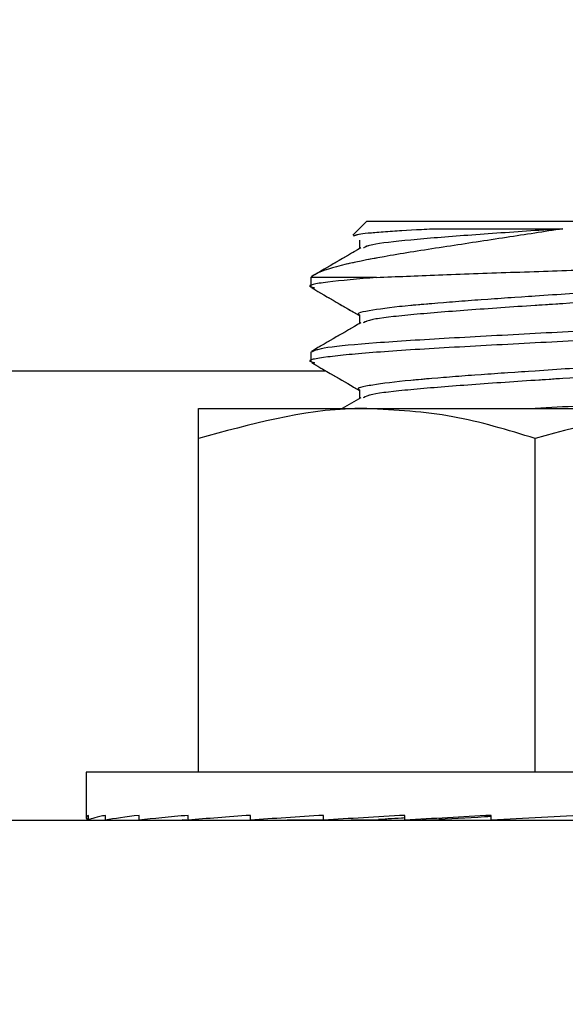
# Paper-space layout 'Sheet10' of a CAD drawing. Header units: inches. Extents: x 0.1 to 16.9, y 0.1 to 10.9.
# Tile 16 of 37: x 6.406 to 6.444, y 3.223 to 3.2916. Entities that reach past the tile are written whole.
import ezdxf

# ---------------------------------------------------------------- set-up
doc = ezdxf.new("R2010")
doc.units = ezdxf.units.IN
doc.header["$MEASUREMENT"] = 0
doc.linetypes.add('PHANTOM', pattern=[0.5, 0.25, -0.05, 0.05, -0.05, 0.05, -0.05])
doc.layers.add('FORMAT', color=7, linetype='Continuous')
doc.styles.add('SLDTEXTSTYLE0', font='TXT', dxfattribs={"width": 0.75})
doc.dimstyles.new('SLDDIMSTYLE17', dxfattribs={"dimtxt": 0.104167, "dimasz": 0.13, "dimexe": 0, "dimexo": 0.0625, "dimgap": 0.026042, "dimtad": 0, "dimtih": 1, "dimtoh": 1, "dimdec": 0, "dimlfac": 12, "dimrnd": 1e-09, "dimzin": 12, "dimdsep": 46, "dimtxsty": 'SLDTEXTSTYLE0', "dimsah": 1, "dimcen": 0.09, "dimadec": 0, "dimazin": 3, "dimtfac": 1, "dimtdec": 0, "dimtofl": 0, "dimtmove": 0, "dimatfit": 3, "dimfxl": 1, "dimfrac": 2, "dimtolj": 1, "dimtzin": 12, "dimarcsym": 0})

# ---------------------------------------------------------------- blocks, each defined once
blk = doc.blocks.new('_D_111')
at = {"layer": 'FORMAT', "color": 7}
for p, q in [((10.588803, 6.63908), (11.356736, 6.63908)), ((11.231736, 6.63908), (11.231736, 5.239994)), ((11.077801, 5.218871), (11.046117, 5.218871)), ((11.046117, 5.218871), (11.046117, 5.053362)), ((11.385672, 5.218871), (11.417356, 5.218871)), ((11.417356, 5.218871), (11.417356, 5.053362)), ((11.046117, 5.053362), (11.077801, 5.053362)), ((11.417356, 5.053362), (11.385672, 5.053362)), ((11.231736, 2.610859), (11.231736, 4.89335)), ((6.3825, 2.610859), (11.356736, 2.610859))]:
    blk.add_line(p, q, dxfattribs=at)
for points in [[(11.231736, 6.63908), (11.211736, 6.50908), (11.251736, 6.50908)], [(11.231736, 2.610859), (11.251736, 2.740859), (11.211736, 2.740859)]]:
    blk.add_solid(points, dxfattribs=at)
at = {"layer": 'FORMAT', "color": 7, "char_height": 0.1041667, "attachment_point": 1, "style": 'SLDTEXTSTYLE0'}
for s, insert in [('1228', (11.077801, 5.18764)), ('48', (11.154769, 5.027628))]:
    blk.add_mtext(s, dxfattribs=dict(at, insert=insert))
blk = doc.blocks.new('_D_112')
at = {"layer": 'FORMAT', "color": 7}
for p, q in [((10.296465, 7.477271), (11.936132, 7.477271)), ((11.811132, 7.477271), (11.811132, 5.576328)), ((11.657197, 5.555205), (11.625513, 5.555205)), ((11.625513, 5.555205), (11.625513, 5.389696)), ((11.965067, 5.555205), (11.996752, 5.555205)), ((11.996752, 5.555205), (11.996752, 5.389696)), ((11.625513, 5.389696), (11.657197, 5.389696)), ((11.996752, 5.389696), (11.965067, 5.389696)), ((11.811132, 2.610859), (11.811132, 5.229684)), ((6.3825, 2.610859), (11.936132, 2.610859))]:
    blk.add_line(p, q, dxfattribs=at)
for points in [[(11.811132, 7.477271), (11.791132, 7.347271), (11.831132, 7.347271)], [(11.811132, 2.610859), (11.831132, 2.740859), (11.791132, 2.740859)]]:
    blk.add_solid(points, dxfattribs=at)
at = {"layer": 'FORMAT', "color": 7, "char_height": 0.1041667, "attachment_point": 1, "style": 'SLDTEXTSTYLE0'}
for s, insert in [('1483', (11.657197, 5.523974)), ('58', (11.734165, 5.363962))]:
    blk.add_mtext(s, dxfattribs=dict(at, insert=insert))
blk = doc.blocks.new('_D_113')
at = {"layer": 'FORMAT', "color": 7}
for p, q in [((9.79688, 8.21177), (12.427792, 8.21177)), ((12.302792, 8.21177), (12.302792, 5.944787)), ((12.148857, 5.923664), (12.117173, 5.923664)), ((12.117173, 5.923664), (12.117173, 5.758155)), ((12.456728, 5.923664), (12.488412, 5.923664)), ((12.488412, 5.923664), (12.488412, 5.758155)), ((12.117173, 5.758155), (12.148857, 5.758155)), ((12.488412, 5.758155), (12.456728, 5.758155)), ((12.302792, 2.610859), (12.302792, 5.598143)), ((6.3825, 2.610859), (12.427792, 2.610859))]:
    blk.add_line(p, q, dxfattribs=at)
for points in [[(12.302792, 8.21177), (12.282792, 8.08177), (12.322792, 8.08177)], [(12.302792, 2.610859), (12.322792, 2.740859), (12.282792, 2.740859)]]:
    blk.add_solid(points, dxfattribs=at)
at = {"layer": 'FORMAT', "color": 7, "char_height": 0.1041667, "attachment_point": 1, "style": 'SLDTEXTSTYLE0'}
for s, insert in [('1707', (12.148857, 5.892433)), ('67', (12.225825, 5.732421))]:
    blk.add_mtext(s, dxfattribs=dict(at, insert=insert))
blk = doc.blocks.new('_D_114')
at = {"layer": 'FORMAT', "color": 7}
for p, q in [((9.124216, 8.791939), (12.911468, 8.791939)), ((12.786468, 8.791939), (12.786468, 6.355728)), ((12.632532, 6.334605), (12.600848, 6.334605)), ((12.600848, 6.334605), (12.600848, 6.169096)), ((12.940403, 6.334605), (12.972087, 6.334605)), ((12.972087, 6.334605), (12.972087, 6.169096)), ((12.600848, 6.169096), (12.632532, 6.169096)), ((12.972087, 6.169096), (12.940403, 6.169096)), ((12.786468, 2.610859), (12.786468, 6.009084)), ((6.3825, 2.610859), (12.911468, 2.610859))]:
    blk.add_line(p, q, dxfattribs=at)
for points in [[(12.786468, 8.791939), (12.766468, 8.661939), (12.806468, 8.661939)], [(12.786468, 2.610859), (12.806468, 2.740859), (12.766468, 2.740859)]]:
    blk.add_solid(points, dxfattribs=at)
at = {"layer": 'FORMAT', "color": 7, "char_height": 0.1041667, "attachment_point": 1, "style": 'SLDTEXTSTYLE0'}
for s, insert in [('1884', (12.632532, 6.303373)), ('74', (12.7095, 6.143362))]:
    blk.add_mtext(s, dxfattribs=dict(at, insert=insert))

psp = doc.layouts.new('Sheet10')

# ---------------------------------------------------------------- linework, layer by layer
at = {"color": 7, "linetype": 'Continuous', "lineweight": 25}
for p, q in [((6.430157, 3.277525), (6.429181, 3.27655)), ((6.430157, 3.277525), (6.453594, 3.277525)), ((6.429633, 3.276223), (6.429633, 3.275617)), ((6.42625, 3.273619), (6.42625, 3.272968)), ((6.430827, 3.273619), (6.42625, 3.273619)), ((6.429633, 3.271015), (6.429633, 3.270409)), ((6.42625, 3.268411), (6.42625, 3.26776)), ((6.427312, 3.267109), (6.236561, 3.267109)), ((6.429633, 3.265806), (6.429633, 3.265201)), ((6.429726, 3.265254), (6.428435, 3.264504)), ((6.418438, 3.264504), (6.430157, 3.264504)), ((6.430157, 3.264504), (6.453594, 3.264504)), ((6.418438, 3.239192), (6.418438, 3.262411)), ((6.441875, 3.239192), (6.441875, 3.262411)), ((6.410625, 3.239192), (6.410625, 3.236025)), ((6.473125, 3.239192), (6.410625, 3.239192)), ((6.165834, 3.235859), (6.499167, 3.235859)), ((6.410776, 3.235859), (6.410776, 3.236192)), ((6.410776, 3.235859), (6.411971, 3.235865)), ((6.411971, 3.235859), (6.411971, 3.236192)), ((6.411971, 3.235859), (6.414315, 3.235872)), ((6.414315, 3.235859), (6.414315, 3.236192)), ((6.414315, 3.235859), (6.417719, 3.235879)), ((6.417719, 3.235859), (6.417719, 3.236192)), ((6.417719, 3.235859), (6.422051, 3.235888)), ((6.41875, 3.235866), (6.41875, 3.235859)), ((6.422051, 3.235859), (6.422051, 3.236192)), ((6.422051, 3.235859), (6.427144, 3.235901)), ((6.427144, 3.235859), (6.427144, 3.236192)), ((6.427144, 3.235859), (6.430974, 3.235902)), ((6.432804, 3.235859), (6.432804, 3.236192)), ((6.432804, 3.235859), (6.435163, 3.235902)), ((6.444938, 3.236192), (6.438812, 3.235859)), ((6.438812, 3.235859), (6.438812, 3.236192))]:
    psp.add_line(p, q, dxfattribs=at)
at = {"color": 7, "linetype": 'PHANTOM', "lineweight": 18}
for p, q in [((6.430157, 3.277525), (6.429181, 3.27655)), ((6.430157, 3.277525), (6.429181, 3.27655)), ((6.430157, 3.277525), (6.429181, 3.27655)), ((6.430157, 3.277525), (6.453594, 3.277525)), ((6.430157, 3.277525), (6.453594, 3.277525)), ((6.430157, 3.277525), (6.453594, 3.277525)), ((6.429633, 3.276223), (6.429633, 3.275617)), ((6.429633, 3.276223), (6.429633, 3.275617)), ((6.429633, 3.276223), (6.429633, 3.275617)), ((6.42625, 3.273619), (6.42625, 3.272968)), ((6.430827, 3.273619), (6.42625, 3.273619)), ((6.42625, 3.273619), (6.42625, 3.272968)), ((6.430827, 3.273619), (6.42625, 3.273619)), ((6.42625, 3.273619), (6.42625, 3.272968)), ((6.430827, 3.273619), (6.42625, 3.273619)), ((6.429633, 3.271015), (6.429633, 3.270409)), ((6.429633, 3.271015), (6.429633, 3.270409)), ((6.429633, 3.271015), (6.429633, 3.270409)), ((6.42625, 3.268411), (6.42625, 3.26776)), ((6.42625, 3.268411), (6.42625, 3.26776)), ((6.42625, 3.268411), (6.42625, 3.26776)), ((6.427312, 3.267109), (6.236561, 3.267109)), ((6.427312, 3.267109), (6.236561, 3.267109)), ((6.427312, 3.267109), (6.236561, 3.267109)), ((6.429633, 3.265806), (6.429633, 3.265201)), ((6.429633, 3.265806), (6.429633, 3.265201)), ((6.429633, 3.265806), (6.429633, 3.265201)), ((6.429726, 3.265254), (6.428435, 3.264504)), ((6.429726, 3.265254), (6.428435, 3.264504)), ((6.429726, 3.265254), (6.428435, 3.264504)), ((6.418438, 3.264504), (6.430157, 3.264504)), ((6.418438, 3.264504), (6.430157, 3.264504)), ((6.418438, 3.264504), (6.430157, 3.264504)), ((6.430157, 3.264504), (6.453594, 3.264504)), ((6.430157, 3.264504), (6.453594, 3.264504)), ((6.430157, 3.264504), (6.453594, 3.264504)), ((6.418438, 3.239192), (6.418438, 3.262411)), ((6.418438, 3.239192), (6.418438, 3.262411)), ((6.418438, 3.239192), (6.418438, 3.262411)), ((6.441875, 3.239192), (6.441875, 3.262411)), ((6.441875, 3.239192), (6.441875, 3.262411)), ((6.441875, 3.239192), (6.441875, 3.262411)), ((6.410625, 3.239192), (6.410625, 3.236025)), ((6.473125, 3.239192), (6.410625, 3.239192)), ((6.410625, 3.239192), (6.410625, 3.236025)), ((6.473125, 3.239192), (6.410625, 3.239192)), ((6.410625, 3.239192), (6.410625, 3.236025)), ((6.473125, 3.239192), (6.410625, 3.239192)), ((6.165834, 3.235859), (6.499167, 3.235859)), ((6.165834, 3.235859), (6.499167, 3.235859)), ((6.165834, 3.235859), (6.499167, 3.235859)), ((6.410776, 3.235859), (6.410776, 3.236192)), ((6.410776, 3.235859), (6.410776, 3.236192)), ((6.410776, 3.235859), (6.410776, 3.236192)), ((6.410776, 3.235859), (6.411971, 3.235865)), ((6.410776, 3.235859), (6.411971, 3.235865)), ((6.410776, 3.235859), (6.411971, 3.235865)), ((6.411971, 3.235859), (6.411971, 3.236192)), ((6.411971, 3.235859), (6.411971, 3.236192)), ((6.411971, 3.235859), (6.411971, 3.236192)), ((6.411971, 3.235859), (6.414315, 3.235872)), ((6.411971, 3.235859), (6.414315, 3.235872)), ((6.411971, 3.235859), (6.414315, 3.235872)), ((6.414315, 3.235859), (6.414315, 3.236192)), ((6.414315, 3.235859), (6.414315, 3.236192)), ((6.414315, 3.235859), (6.414315, 3.236192)), ((6.414315, 3.235859), (6.417719, 3.235879)), ((6.414315, 3.235859), (6.417719, 3.235879)), ((6.414315, 3.235859), (6.417719, 3.235879)), ((6.417719, 3.235859), (6.417719, 3.236192)), ((6.417719, 3.235859), (6.417719, 3.236192)), ((6.417719, 3.235859), (6.417719, 3.236192)), ((6.417719, 3.235859), (6.422051, 3.235888)), ((6.417719, 3.235859), (6.422051, 3.235888)), ((6.417719, 3.235859), (6.422051, 3.235888)), ((6.41875, 3.235866), (6.41875, 3.235859)), ((6.41875, 3.235866), (6.41875, 3.235859)), ((6.41875, 3.235866), (6.41875, 3.235859)), ((6.422051, 3.235859), (6.422051, 3.236192)), ((6.422051, 3.235859), (6.422051, 3.236192)), ((6.422051, 3.235859), (6.422051, 3.236192)), ((6.422051, 3.235859), (6.427144, 3.235901)), ((6.422051, 3.235859), (6.427144, 3.235901)), ((6.422051, 3.235859), (6.427144, 3.235901)), ((6.427144, 3.235859), (6.427144, 3.236192)), ((6.427144, 3.235859), (6.427144, 3.236192)), ((6.427144, 3.235859), (6.427144, 3.236192)), ((6.427144, 3.235859), (6.430974, 3.235902)), ((6.427144, 3.235859), (6.430974, 3.235902)), ((6.427144, 3.235859), (6.430974, 3.235902)), ((6.432804, 3.235859), (6.432804, 3.236192)), ((6.432804, 3.235859), (6.432804, 3.236192)), ((6.432804, 3.235859), (6.432804, 3.236192)), ((6.432804, 3.235859), (6.435163, 3.235902)), ((6.432804, 3.235859), (6.435163, 3.235902)), ((6.432804, 3.235859), (6.435163, 3.235902)), ((6.438812, 3.235859), (6.438812, 3.236192)), ((6.444938, 3.236192), (6.438812, 3.235859)), ((6.444938, 3.236192), (6.438812, 3.235859)), ((6.438812, 3.235859), (6.438812, 3.236192)), ((6.438812, 3.235859), (6.438812, 3.236192)), ((6.444938, 3.236192), (6.438812, 3.235859))]:
    psp.add_line(p, q, dxfattribs=at)
at = {"color": 7, "linetype": 'Continuous', "lineweight": 25}
for major_axis, ratio, start_param, end_param in [((0.03125, 0), 0.054412, 3.043418, 3.239767), ((0.03125, 0.000333), 0.053361, 2.8465, 3.04285), ((0.03125, 0.000652), 0.050249, 2.64967, 2.846019), ((0.03125, 0.000947), 0.045201, 2.453, 2.64935), ((0.03125, -0.000947), 0.045201, 3.809499, 3.830185), ((0.03125, 0.001204), 0.038418, 2.256539, 2.452889), ((0.03125, 0.001415), 0.030168, 2.060304, 2.256654), ((0.03125, 0.001572), 0.02077, 1.864276, 2.060626), ((0.023125, 0.001163), 0.02077, 1.972857, 2.060626), ((0.03125, 0.001668), 0.010585, 1.668406, 1.864756), ((0.023125, 0.001234), 0.010585, 1.703077, 1.864756)]:
    psp.add_ellipse((6.441875, 3.236025), major_axis=major_axis, ratio=ratio, start_param=start_param, end_param=end_param, dxfattribs=at)
at = {"color": 7, "linetype": 'PHANTOM', "lineweight": 18}
for major_axis, ratio, start_param, end_param in [((0.03125, 0), 0.054412, 3.043418, 3.239767), ((0.03125, 0), 0.054412, 3.043418, 3.239767), ((0.03125, 0), 0.054412, 3.043418, 3.239767), ((0.03125, 0.000333), 0.053361, 2.8465, 3.04285), ((0.03125, 0.000333), 0.053361, 2.8465, 3.04285), ((0.03125, 0.000333), 0.053361, 2.8465, 3.04285), ((0.03125, 0.000652), 0.050249, 2.64967, 2.846019), ((0.03125, 0.000652), 0.050249, 2.64967, 2.846019), ((0.03125, 0.000652), 0.050249, 2.64967, 2.846019), ((0.03125, 0.000947), 0.045201, 2.453, 2.64935), ((0.03125, 0.000947), 0.045201, 2.453, 2.64935), ((0.03125, 0.000947), 0.045201, 2.453, 2.64935), ((0.03125, -0.000947), 0.045201, 3.809499, 3.830185), ((0.03125, -0.000947), 0.045201, 3.809499, 3.830185), ((0.03125, -0.000947), 0.045201, 3.809499, 3.830185), ((0.03125, 0.001204), 0.038418, 2.256539, 2.452889), ((0.03125, 0.001204), 0.038418, 2.256539, 2.452889), ((0.03125, 0.001204), 0.038418, 2.256539, 2.452889), ((0.03125, 0.001415), 0.030168, 2.060304, 2.256654), ((0.03125, 0.001415), 0.030168, 2.060304, 2.256654), ((0.03125, 0.001415), 0.030168, 2.060304, 2.256654), ((0.03125, 0.001572), 0.02077, 1.864276, 2.060626), ((0.03125, 0.001572), 0.02077, 1.864276, 2.060626), ((0.03125, 0.001572), 0.02077, 1.864276, 2.060626), ((0.023125, 0.001163), 0.02077, 1.972857, 2.060626), ((0.023125, 0.001163), 0.02077, 1.972857, 2.060626), ((0.023125, 0.001163), 0.02077, 1.972857, 2.060626), ((0.03125, 0.001668), 0.010585, 1.668406, 1.864756), ((0.03125, 0.001668), 0.010585, 1.668406, 1.864756), ((0.03125, 0.001668), 0.010585, 1.668406, 1.864756), ((0.023125, 0.001234), 0.010585, 1.703077, 1.864756), ((0.023125, 0.001234), 0.010585, 1.703077, 1.864756), ((0.023125, 0.001234), 0.010585, 1.703077, 1.864756)]:
    psp.add_ellipse((6.441875, 3.236025), major_axis=major_axis, ratio=ratio, start_param=start_param, end_param=end_param, dxfattribs=at)
at = {"color": 7, "linetype": 'Continuous', "lineweight": 25}
for points, knots in [([(6.443802, 3.277002), (6.442495, 3.276802), (6.43981, 3.27639), (6.435556, 3.275742), (6.431635, 3.275134), (6.428428, 3.274513), (6.426742, 3.273988), (6.426362, 3.273703), (6.42625, 3.273619)], [0, 0, 0, 0, 0.164614, 0.338276, 0.523111, 0.708144, 0.913929, 1, 1, 1, 1]), ([(6.429221, 3.276509), (6.429354, 3.276561), (6.429635, 3.27667), (6.431661, 3.276842), (6.433725, 3.276951), (6.434689, 3.277002)], [0, 0, 0, 0, 0.3247929, 0.684877, 1, 1, 1, 1]), ([(6.443802, 3.277002), (6.443161, 3.27696), (6.440935, 3.276812), (6.437052, 3.276548), (6.433038, 3.276223), (6.430408, 3.275931), (6.43006, 3.275747), (6.429917, 3.275671)], [0, 0, 0, 0, 0.098641, 0.342529, 0.586416, 0.830304, 1, 1, 1, 1]), ([(6.434689, 3.277002), (6.435049, 3.277002), (6.436544, 3.277002), (6.43895, 3.277002), (6.44171, 3.277002), (6.443097, 3.277002), (6.443802, 3.277002)], [0, 0, 0, 0, 0.1359729, 0.5646162, 0.7791203, 1, 1, 1, 1]), ([(6.429726, 3.275671), (6.429159, 3.275342), (6.428026, 3.274684), (6.426893, 3.274026), (6.426325, 3.273697)], [0, 0, 0, 0, 0.499769, 1, 1, 1, 1]), ([(6.430827, 3.273619), (6.432208, 3.273677), (6.434971, 3.273792), (6.440155, 3.273977), (6.445364, 3.274146), (6.45009, 3.274336), (6.453732, 3.274505), (6.456008, 3.274688), (6.456144, 3.274802), (6.456208, 3.274857)], [0, 0, 0, 0, 0.147041, 0.294082, 0.441177, 0.585629, 0.728755, 0.8705, 1, 1, 1, 1]), ([(6.430827, 3.273619), (6.429583, 3.27351), (6.427096, 3.273293), (6.425852, 3.273051), (6.426424, 3.272916), (6.426534, 3.27289)], [0, 0, 0, 0, 0.446767, 0.893535, 1, 1, 1, 1]), ([(6.453847, 3.273525), (6.453702, 3.273448), (6.453353, 3.273262), (6.450715, 3.272968), (6.446694, 3.272643), (6.442198, 3.272337), (6.438044, 3.272062), (6.43515, 3.271834), (6.432446, 3.271605), (6.430416, 3.271339), (6.429323, 3.271123), (6.429634, 3.271015), (6.429634, 3.271015)], [0, 0, 0, 0, 0.092006, 0.221602, 0.351198, 0.480794, 0.583908, 0.688332, 0.740748, 0.870344, 0.99994, 1, 1, 1, 1]), ([(6.426316, 3.272895), (6.426883, 3.272566), (6.427989, 3.271925), (6.429095, 3.271282), (6.429633, 3.270969)], [0, 0, 0, 0, 0.513009, 1, 1, 1, 1]), ([(6.454117, 3.272968), (6.453934, 3.27286), (6.453567, 3.272643), (6.450921, 3.272337), (6.447544, 3.272062), (6.444446, 3.271834), (6.440931, 3.271605), (6.437054, 3.271339), (6.433037, 3.271015), (6.430408, 3.270722), (6.43006, 3.270538), (6.429917, 3.270463)], [0, 0, 0, 0, 0.129816, 0.259662, 0.362975, 0.4676, 0.520116, 0.649962, 0.779808, 0.909654, 1, 1, 1, 1]), ([(6.457313, 3.271066), (6.457383, 3.271049), (6.457898, 3.270923), (6.456548, 3.270689), (6.453249, 3.270364), (6.448, 3.270038), (6.44188, 3.269713), (6.435732, 3.269387), (6.430569, 3.269062), (6.426955, 3.268736), (6.426485, 3.268519), (6.42625, 3.268411)], [0, 0, 0, 0, 0.0193446, 0.1419265, 0.2645084, 0.3870904, 0.5096723, 0.6322542, 0.7548361, 0.8774181, 1, 1, 1, 1]), ([(6.4575, 3.270364), (6.457266, 3.270255), (6.456796, 3.270038), (6.453182, 3.269713), (6.448019, 3.269387), (6.441871, 3.269062), (6.435749, 3.268736), (6.430507, 3.268411), (6.427185, 3.268085), (6.425848, 3.267842), (6.426423, 3.267708), (6.426534, 3.267682)], [0, 0, 0, 0, 0.121384, 0.242768, 0.364153, 0.485537, 0.606921, 0.728305, 0.84969, 0.971074, 1, 1, 1, 1]), ([(6.429726, 3.270463), (6.429159, 3.270134), (6.428026, 3.269475), (6.426893, 3.268818), (6.426325, 3.268489)], [0, 0, 0, 0, 0.499769, 1, 1, 1, 1]), ([(6.453847, 3.268316), (6.453702, 3.268239), (6.453353, 3.268054), (6.450715, 3.267759), (6.446694, 3.267435), (6.442198, 3.267129), (6.438044, 3.266854), (6.43515, 3.266625), (6.432446, 3.266397), (6.430416, 3.26613), (6.429323, 3.265915), (6.429634, 3.265806), (6.429634, 3.265806)], [0, 0, 0, 0, 0.092006, 0.221602, 0.351198, 0.480794, 0.583908, 0.688332, 0.740748, 0.870344, 0.99994, 1, 1, 1, 1]), ([(6.426316, 3.267686), (6.426883, 3.267357), (6.427989, 3.266716), (6.429095, 3.266074), (6.429633, 3.265761)], [0, 0, 0, 0, 0.513009, 1, 1, 1, 1]), ([(6.454117, 3.26776), (6.453934, 3.267651), (6.453567, 3.267435), (6.450921, 3.267129), (6.447544, 3.266854), (6.444446, 3.266625), (6.440931, 3.266397), (6.437054, 3.266131), (6.433037, 3.265807), (6.430408, 3.265514), (6.43006, 3.26533), (6.429917, 3.265254)], [0, 0, 0, 0, 0.129816, 0.259662, 0.362975, 0.4676, 0.520116, 0.649962, 0.779808, 0.909654, 1, 1, 1, 1]), ([(6.457313, 3.265858), (6.457383, 3.265841), (6.457898, 3.265715), (6.456548, 3.265481), (6.453249, 3.265155), (6.448001, 3.26483), (6.443917, 3.264613), (6.441875, 3.264504)], [0, 0, 0, 0, 0.0379549, 0.2784662, 0.5189775, 0.7594887, 1, 1, 1, 1]), ([(6.430157, 3.264504), (6.429879, 3.264502), (6.425921, 3.264473), (6.422044, 3.263404), (6.418438, 3.262411)], [0, 0, 0, 0, 0.070219, 1, 1, 1, 1]), ([(6.418438, 3.262411), (6.418438, 3.263258), (6.418438, 3.264376), (6.418438, 3.264479), (6.418438, 3.264504)], [0, 0, 0, 0, 0.758642, 1, 1, 1, 1]), ([(6.441875, 3.262411), (6.439972, 3.262996), (6.436131, 3.264177), (6.43216, 3.264395), (6.430157, 3.264504)], [0, 0, 0, 0, 0.495458, 1, 1, 1, 1]), ([(6.453594, 3.264504), (6.453316, 3.264502), (6.449359, 3.264473), (6.445481, 3.263404), (6.441875, 3.262411)], [0, 0, 0, 0, 0.070219, 1, 1, 1, 1])]:
    psp.add_open_spline(points, degree=3, knots=knots, dxfattribs=at)
at = {"color": 7, "linetype": 'PHANTOM', "lineweight": 18}
for points, knots in [([(6.443802, 3.277002), (6.442495, 3.276802), (6.43981, 3.27639), (6.435556, 3.275742), (6.431635, 3.275134), (6.428428, 3.274513), (6.426742, 3.273988), (6.426362, 3.273703), (6.42625, 3.273619)], [0, 0, 0, 0, 0.164614, 0.338276, 0.523111, 0.708144, 0.913929, 1, 1, 1, 1]), ([(6.443802, 3.277002), (6.442495, 3.276802), (6.43981, 3.27639), (6.435556, 3.275742), (6.431635, 3.275134), (6.428428, 3.274513), (6.426742, 3.273988), (6.426362, 3.273703), (6.42625, 3.273619)], [0, 0, 0, 0, 0.164614, 0.338276, 0.523111, 0.708144, 0.913929, 1, 1, 1, 1]), ([(6.443802, 3.277002), (6.442495, 3.276802), (6.43981, 3.27639), (6.435556, 3.275742), (6.431635, 3.275134), (6.428428, 3.274513), (6.426742, 3.273988), (6.426362, 3.273703), (6.42625, 3.273619)], [0, 0, 0, 0, 0.164614, 0.338276, 0.523111, 0.708144, 0.913929, 1, 1, 1, 1]), ([(6.429221, 3.276509), (6.429354, 3.276561), (6.429635, 3.27667), (6.431661, 3.276842), (6.433725, 3.276951), (6.434689, 3.277002)], [0, 0, 0, 0, 0.3247929, 0.684877, 1, 1, 1, 1]), ([(6.429221, 3.276509), (6.429354, 3.276561), (6.429635, 3.27667), (6.431661, 3.276842), (6.433725, 3.276951), (6.434689, 3.277002)], [0, 0, 0, 0, 0.3247929, 0.684877, 1, 1, 1, 1]), ([(6.429221, 3.276509), (6.429354, 3.276561), (6.429635, 3.27667), (6.431661, 3.276842), (6.433725, 3.276951), (6.434689, 3.277002)], [0, 0, 0, 0, 0.3247929, 0.684877, 1, 1, 1, 1]), ([(6.443802, 3.277002), (6.443161, 3.27696), (6.440935, 3.276812), (6.437052, 3.276548), (6.433038, 3.276223), (6.430408, 3.275931), (6.43006, 3.275747), (6.429917, 3.275671)], [0, 0, 0, 0, 0.098641, 0.342529, 0.586416, 0.830304, 1, 1, 1, 1]), ([(6.443802, 3.277002), (6.443161, 3.27696), (6.440935, 3.276812), (6.437052, 3.276548), (6.433038, 3.276223), (6.430408, 3.275931), (6.43006, 3.275747), (6.429917, 3.275671)], [0, 0, 0, 0, 0.098641, 0.342529, 0.586416, 0.830304, 1, 1, 1, 1]), ([(6.443802, 3.277002), (6.443161, 3.27696), (6.440935, 3.276812), (6.437052, 3.276548), (6.433038, 3.276223), (6.430408, 3.275931), (6.43006, 3.275747), (6.429917, 3.275671)], [0, 0, 0, 0, 0.098641, 0.342529, 0.586416, 0.830304, 1, 1, 1, 1]), ([(6.434689, 3.277002), (6.435049, 3.277002), (6.436544, 3.277002), (6.43895, 3.277002), (6.44171, 3.277002), (6.443097, 3.277002), (6.443802, 3.277002)], [0, 0, 0, 0, 0.1359729, 0.5646162, 0.7791203, 1, 1, 1, 1]), ([(6.434689, 3.277002), (6.435049, 3.277002), (6.436544, 3.277002), (6.43895, 3.277002), (6.44171, 3.277002), (6.443097, 3.277002), (6.443802, 3.277002)], [0, 0, 0, 0, 0.1359729, 0.5646162, 0.7791203, 1, 1, 1, 1]), ([(6.434689, 3.277002), (6.435049, 3.277002), (6.436544, 3.277002), (6.43895, 3.277002), (6.44171, 3.277002), (6.443097, 3.277002), (6.443802, 3.277002)], [0, 0, 0, 0, 0.1359729, 0.5646162, 0.7791203, 1, 1, 1, 1]), ([(6.429726, 3.275671), (6.429159, 3.275342), (6.428026, 3.274684), (6.426893, 3.274026), (6.426325, 3.273697)], [0, 0, 0, 0, 0.499769, 1, 1, 1, 1]), ([(6.429726, 3.275671), (6.429159, 3.275342), (6.428026, 3.274684), (6.426893, 3.274026), (6.426325, 3.273697)], [0, 0, 0, 0, 0.499769, 1, 1, 1, 1]), ([(6.429726, 3.275671), (6.429159, 3.275342), (6.428026, 3.274684), (6.426893, 3.274026), (6.426325, 3.273697)], [0, 0, 0, 0, 0.499769, 1, 1, 1, 1]), ([(6.430827, 3.273619), (6.432208, 3.273677), (6.434971, 3.273792), (6.440155, 3.273977), (6.445364, 3.274146), (6.45009, 3.274336), (6.453732, 3.274505), (6.456008, 3.274688), (6.456144, 3.274802), (6.456208, 3.274857)], [0, 0, 0, 0, 0.147041, 0.294082, 0.441177, 0.585629, 0.728755, 0.8705, 1, 1, 1, 1]), ([(6.430827, 3.273619), (6.432208, 3.273677), (6.434971, 3.273792), (6.440155, 3.273977), (6.445364, 3.274146), (6.45009, 3.274336), (6.453732, 3.274505), (6.456008, 3.274688), (6.456144, 3.274802), (6.456208, 3.274857)], [0, 0, 0, 0, 0.147041, 0.294082, 0.441177, 0.585629, 0.728755, 0.8705, 1, 1, 1, 1]), ([(6.430827, 3.273619), (6.432208, 3.273677), (6.434971, 3.273792), (6.440155, 3.273977), (6.445364, 3.274146), (6.45009, 3.274336), (6.453732, 3.274505), (6.456008, 3.274688), (6.456144, 3.274802), (6.456208, 3.274857)], [0, 0, 0, 0, 0.147041, 0.294082, 0.441177, 0.585629, 0.728755, 0.8705, 1, 1, 1, 1]), ([(6.430827, 3.273619), (6.429583, 3.27351), (6.427096, 3.273293), (6.425852, 3.273051), (6.426424, 3.272916), (6.426534, 3.27289)], [0, 0, 0, 0, 0.446767, 0.893535, 1, 1, 1, 1]), ([(6.430827, 3.273619), (6.429583, 3.27351), (6.427096, 3.273293), (6.425852, 3.273051), (6.426424, 3.272916), (6.426534, 3.27289)], [0, 0, 0, 0, 0.446767, 0.893535, 1, 1, 1, 1]), ([(6.430827, 3.273619), (6.429583, 3.27351), (6.427096, 3.273293), (6.425852, 3.273051), (6.426424, 3.272916), (6.426534, 3.27289)], [0, 0, 0, 0, 0.446767, 0.893535, 1, 1, 1, 1]), ([(6.453847, 3.273525), (6.453702, 3.273448), (6.453353, 3.273262), (6.450715, 3.272968), (6.446694, 3.272643), (6.442198, 3.272337), (6.438044, 3.272062), (6.43515, 3.271834), (6.432446, 3.271605), (6.430416, 3.271339), (6.429323, 3.271123), (6.429634, 3.271015), (6.429634, 3.271015)], [0, 0, 0, 0, 0.092006, 0.221602, 0.351198, 0.480794, 0.583908, 0.688332, 0.740748, 0.870344, 0.99994, 1, 1, 1, 1]), ([(6.453847, 3.273525), (6.453702, 3.273448), (6.453353, 3.273262), (6.450715, 3.272968), (6.446694, 3.272643), (6.442198, 3.272337), (6.438044, 3.272062), (6.43515, 3.271834), (6.432446, 3.271605), (6.430416, 3.271339), (6.429323, 3.271123), (6.429634, 3.271015), (6.429634, 3.271015)], [0, 0, 0, 0, 0.092006, 0.221602, 0.351198, 0.480794, 0.583908, 0.688332, 0.740748, 0.870344, 0.99994, 1, 1, 1, 1]), ([(6.453847, 3.273525), (6.453702, 3.273448), (6.453353, 3.273262), (6.450715, 3.272968), (6.446694, 3.272643), (6.442198, 3.272337), (6.438044, 3.272062), (6.43515, 3.271834), (6.432446, 3.271605), (6.430416, 3.271339), (6.429323, 3.271123), (6.429634, 3.271015), (6.429634, 3.271015)], [0, 0, 0, 0, 0.092006, 0.221602, 0.351198, 0.480794, 0.583908, 0.688332, 0.740748, 0.870344, 0.99994, 1, 1, 1, 1]), ([(6.426316, 3.272895), (6.426883, 3.272566), (6.427989, 3.271925), (6.429095, 3.271282), (6.429633, 3.270969)], [0, 0, 0, 0, 0.513009, 1, 1, 1, 1]), ([(6.426316, 3.272895), (6.426883, 3.272566), (6.427989, 3.271925), (6.429095, 3.271282), (6.429633, 3.270969)], [0, 0, 0, 0, 0.513009, 1, 1, 1, 1]), ([(6.426316, 3.272895), (6.426883, 3.272566), (6.427989, 3.271925), (6.429095, 3.271282), (6.429633, 3.270969)], [0, 0, 0, 0, 0.513009, 1, 1, 1, 1]), ([(6.454117, 3.272968), (6.453934, 3.27286), (6.453567, 3.272643), (6.450921, 3.272337), (6.447544, 3.272062), (6.444446, 3.271834), (6.440931, 3.271605), (6.437054, 3.271339), (6.433037, 3.271015), (6.430408, 3.270722), (6.43006, 3.270538), (6.429917, 3.270463)], [0, 0, 0, 0, 0.129816, 0.259662, 0.362975, 0.4676, 0.520116, 0.649962, 0.779808, 0.909654, 1, 1, 1, 1]), ([(6.454117, 3.272968), (6.453934, 3.27286), (6.453567, 3.272643), (6.450921, 3.272337), (6.447544, 3.272062), (6.444446, 3.271834), (6.440931, 3.271605), (6.437054, 3.271339), (6.433037, 3.271015), (6.430408, 3.270722), (6.43006, 3.270538), (6.429917, 3.270463)], [0, 0, 0, 0, 0.129816, 0.259662, 0.362975, 0.4676, 0.520116, 0.649962, 0.779808, 0.909654, 1, 1, 1, 1]), ([(6.454117, 3.272968), (6.453934, 3.27286), (6.453567, 3.272643), (6.450921, 3.272337), (6.447544, 3.272062), (6.444446, 3.271834), (6.440931, 3.271605), (6.437054, 3.271339), (6.433037, 3.271015), (6.430408, 3.270722), (6.43006, 3.270538), (6.429917, 3.270463)], [0, 0, 0, 0, 0.129816, 0.259662, 0.362975, 0.4676, 0.520116, 0.649962, 0.779808, 0.909654, 1, 1, 1, 1]), ([(6.457313, 3.271066), (6.457383, 3.271049), (6.457898, 3.270923), (6.456548, 3.270689), (6.453249, 3.270364), (6.448, 3.270038), (6.44188, 3.269713), (6.435732, 3.269387), (6.430569, 3.269062), (6.426955, 3.268736), (6.426485, 3.268519), (6.42625, 3.268411)], [0, 0, 0, 0, 0.0193446, 0.1419265, 0.2645084, 0.3870904, 0.5096723, 0.6322542, 0.7548361, 0.8774181, 1, 1, 1, 1]), ([(6.457313, 3.271066), (6.457383, 3.271049), (6.457898, 3.270923), (6.456548, 3.270689), (6.453249, 3.270364), (6.448, 3.270038), (6.44188, 3.269713), (6.435732, 3.269387), (6.430569, 3.269062), (6.426955, 3.268736), (6.426485, 3.268519), (6.42625, 3.268411)], [0, 0, 0, 0, 0.0193446, 0.1419265, 0.2645084, 0.3870904, 0.5096723, 0.6322542, 0.7548361, 0.8774181, 1, 1, 1, 1]), ([(6.457313, 3.271066), (6.457383, 3.271049), (6.457898, 3.270923), (6.456548, 3.270689), (6.453249, 3.270364), (6.448, 3.270038), (6.44188, 3.269713), (6.435732, 3.269387), (6.430569, 3.269062), (6.426955, 3.268736), (6.426485, 3.268519), (6.42625, 3.268411)], [0, 0, 0, 0, 0.0193446, 0.1419265, 0.2645084, 0.3870904, 0.5096723, 0.6322542, 0.7548361, 0.8774181, 1, 1, 1, 1]), ([(6.4575, 3.270364), (6.457266, 3.270255), (6.456796, 3.270038), (6.453182, 3.269713), (6.448019, 3.269387), (6.441871, 3.269062), (6.435749, 3.268736), (6.430507, 3.268411), (6.427185, 3.268085), (6.425848, 3.267842), (6.426423, 3.267708), (6.426534, 3.267682)], [0, 0, 0, 0, 0.121384, 0.242768, 0.364153, 0.485537, 0.606921, 0.728305, 0.84969, 0.971074, 1, 1, 1, 1]), ([(6.4575, 3.270364), (6.457266, 3.270255), (6.456796, 3.270038), (6.453182, 3.269713), (6.448019, 3.269387), (6.441871, 3.269062), (6.435749, 3.268736), (6.430507, 3.268411), (6.427185, 3.268085), (6.425848, 3.267842), (6.426423, 3.267708), (6.426534, 3.267682)], [0, 0, 0, 0, 0.121384, 0.242768, 0.364153, 0.485537, 0.606921, 0.728305, 0.84969, 0.971074, 1, 1, 1, 1]), ([(6.4575, 3.270364), (6.457266, 3.270255), (6.456796, 3.270038), (6.453182, 3.269713), (6.448019, 3.269387), (6.441871, 3.269062), (6.435749, 3.268736), (6.430507, 3.268411), (6.427185, 3.268085), (6.425848, 3.267842), (6.426423, 3.267708), (6.426534, 3.267682)], [0, 0, 0, 0, 0.121384, 0.242768, 0.364153, 0.485537, 0.606921, 0.728305, 0.84969, 0.971074, 1, 1, 1, 1]), ([(6.429726, 3.270463), (6.429159, 3.270134), (6.428026, 3.269475), (6.426893, 3.268818), (6.426325, 3.268489)], [0, 0, 0, 0, 0.499769, 1, 1, 1, 1]), ([(6.429726, 3.270463), (6.429159, 3.270134), (6.428026, 3.269475), (6.426893, 3.268818), (6.426325, 3.268489)], [0, 0, 0, 0, 0.499769, 1, 1, 1, 1]), ([(6.429726, 3.270463), (6.429159, 3.270134), (6.428026, 3.269475), (6.426893, 3.268818), (6.426325, 3.268489)], [0, 0, 0, 0, 0.499769, 1, 1, 1, 1]), ([(6.453847, 3.268316), (6.453702, 3.268239), (6.453353, 3.268054), (6.450715, 3.267759), (6.446694, 3.267435), (6.442198, 3.267129), (6.438044, 3.266854), (6.43515, 3.266625), (6.432446, 3.266397), (6.430416, 3.26613), (6.429323, 3.265915), (6.429634, 3.265806), (6.429634, 3.265806)], [0, 0, 0, 0, 0.092006, 0.221602, 0.351198, 0.480794, 0.583908, 0.688332, 0.740748, 0.870344, 0.99994, 1, 1, 1, 1]), ([(6.453847, 3.268316), (6.453702, 3.268239), (6.453353, 3.268054), (6.450715, 3.267759), (6.446694, 3.267435), (6.442198, 3.267129), (6.438044, 3.266854), (6.43515, 3.266625), (6.432446, 3.266397), (6.430416, 3.26613), (6.429323, 3.265915), (6.429634, 3.265806), (6.429634, 3.265806)], [0, 0, 0, 0, 0.092006, 0.221602, 0.351198, 0.480794, 0.583908, 0.688332, 0.740748, 0.870344, 0.99994, 1, 1, 1, 1]), ([(6.453847, 3.268316), (6.453702, 3.268239), (6.453353, 3.268054), (6.450715, 3.267759), (6.446694, 3.267435), (6.442198, 3.267129), (6.438044, 3.266854), (6.43515, 3.266625), (6.432446, 3.266397), (6.430416, 3.26613), (6.429323, 3.265915), (6.429634, 3.265806), (6.429634, 3.265806)], [0, 0, 0, 0, 0.092006, 0.221602, 0.351198, 0.480794, 0.583908, 0.688332, 0.740748, 0.870344, 0.99994, 1, 1, 1, 1]), ([(6.426316, 3.267686), (6.426883, 3.267357), (6.427989, 3.266716), (6.429095, 3.266074), (6.429633, 3.265761)], [0, 0, 0, 0, 0.513009, 1, 1, 1, 1]), ([(6.426316, 3.267686), (6.426883, 3.267357), (6.427989, 3.266716), (6.429095, 3.266074), (6.429633, 3.265761)], [0, 0, 0, 0, 0.513009, 1, 1, 1, 1]), ([(6.426316, 3.267686), (6.426883, 3.267357), (6.427989, 3.266716), (6.429095, 3.266074), (6.429633, 3.265761)], [0, 0, 0, 0, 0.513009, 1, 1, 1, 1]), ([(6.454117, 3.26776), (6.453934, 3.267651), (6.453567, 3.267435), (6.450921, 3.267129), (6.447544, 3.266854), (6.444446, 3.266625), (6.440931, 3.266397), (6.437054, 3.266131), (6.433037, 3.265807), (6.430408, 3.265514), (6.43006, 3.26533), (6.429917, 3.265254)], [0, 0, 0, 0, 0.129816, 0.259662, 0.362975, 0.4676, 0.520116, 0.649962, 0.779808, 0.909654, 1, 1, 1, 1]), ([(6.454117, 3.26776), (6.453934, 3.267651), (6.453567, 3.267435), (6.450921, 3.267129), (6.447544, 3.266854), (6.444446, 3.266625), (6.440931, 3.266397), (6.437054, 3.266131), (6.433037, 3.265807), (6.430408, 3.265514), (6.43006, 3.26533), (6.429917, 3.265254)], [0, 0, 0, 0, 0.129816, 0.259662, 0.362975, 0.4676, 0.520116, 0.649962, 0.779808, 0.909654, 1, 1, 1, 1]), ([(6.454117, 3.26776), (6.453934, 3.267651), (6.453567, 3.267435), (6.450921, 3.267129), (6.447544, 3.266854), (6.444446, 3.266625), (6.440931, 3.266397), (6.437054, 3.266131), (6.433037, 3.265807), (6.430408, 3.265514), (6.43006, 3.26533), (6.429917, 3.265254)], [0, 0, 0, 0, 0.129816, 0.259662, 0.362975, 0.4676, 0.520116, 0.649962, 0.779808, 0.909654, 1, 1, 1, 1]), ([(6.457313, 3.265858), (6.457383, 3.265841), (6.457898, 3.265715), (6.456548, 3.265481), (6.453249, 3.265155), (6.448001, 3.26483), (6.443917, 3.264613), (6.441875, 3.264504)], [0, 0, 0, 0, 0.0379549, 0.2784662, 0.5189775, 0.7594887, 1, 1, 1, 1]), ([(6.457313, 3.265858), (6.457383, 3.265841), (6.457898, 3.265715), (6.456548, 3.265481), (6.453249, 3.265155), (6.448001, 3.26483), (6.443917, 3.264613), (6.441875, 3.264504)], [0, 0, 0, 0, 0.0379549, 0.2784662, 0.5189775, 0.7594887, 1, 1, 1, 1]), ([(6.457313, 3.265858), (6.457383, 3.265841), (6.457898, 3.265715), (6.456548, 3.265481), (6.453249, 3.265155), (6.448001, 3.26483), (6.443917, 3.264613), (6.441875, 3.264504)], [0, 0, 0, 0, 0.0379549, 0.2784662, 0.5189775, 0.7594887, 1, 1, 1, 1]), ([(6.430157, 3.264504), (6.429879, 3.264502), (6.425921, 3.264473), (6.422044, 3.263404), (6.418438, 3.262411)], [0, 0, 0, 0, 0.070219, 1, 1, 1, 1]), ([(6.418438, 3.262411), (6.418438, 3.263258), (6.418438, 3.264376), (6.418438, 3.264479), (6.418438, 3.264504)], [0, 0, 0, 0, 0.758642, 1, 1, 1, 1]), ([(6.430157, 3.264504), (6.429879, 3.264502), (6.425921, 3.264473), (6.422044, 3.263404), (6.418438, 3.262411)], [0, 0, 0, 0, 0.070219, 1, 1, 1, 1]), ([(6.418438, 3.262411), (6.418438, 3.263258), (6.418438, 3.264376), (6.418438, 3.264479), (6.418438, 3.264504)], [0, 0, 0, 0, 0.758642, 1, 1, 1, 1]), ([(6.430157, 3.264504), (6.429879, 3.264502), (6.425921, 3.264473), (6.422044, 3.263404), (6.418438, 3.262411)], [0, 0, 0, 0, 0.070219, 1, 1, 1, 1]), ([(6.418438, 3.262411), (6.418438, 3.263258), (6.418438, 3.264376), (6.418438, 3.264479), (6.418438, 3.264504)], [0, 0, 0, 0, 0.758642, 1, 1, 1, 1]), ([(6.441875, 3.262411), (6.439972, 3.262996), (6.436131, 3.264177), (6.43216, 3.264395), (6.430157, 3.264504)], [0, 0, 0, 0, 0.495458, 1, 1, 1, 1]), ([(6.441875, 3.262411), (6.439972, 3.262996), (6.436131, 3.264177), (6.43216, 3.264395), (6.430157, 3.264504)], [0, 0, 0, 0, 0.495458, 1, 1, 1, 1]), ([(6.441875, 3.262411), (6.439972, 3.262996), (6.436131, 3.264177), (6.43216, 3.264395), (6.430157, 3.264504)], [0, 0, 0, 0, 0.495458, 1, 1, 1, 1]), ([(6.453594, 3.264504), (6.453316, 3.264502), (6.449359, 3.264473), (6.445481, 3.263404), (6.441875, 3.262411)], [0, 0, 0, 0, 0.070219, 1, 1, 1, 1]), ([(6.453594, 3.264504), (6.453316, 3.264502), (6.449359, 3.264473), (6.445481, 3.263404), (6.441875, 3.262411)], [0, 0, 0, 0, 0.070219, 1, 1, 1, 1]), ([(6.453594, 3.264504), (6.453316, 3.264502), (6.449359, 3.264473), (6.445481, 3.263404), (6.441875, 3.262411)], [0, 0, 0, 0, 0.070219, 1, 1, 1, 1])]:
    psp.add_open_spline(points, degree=3, knots=knots, dxfattribs=at)

# ---------------------------------------------------------------- dimensions: what is measured, and where the dimension line sits
at = {"layer": 'FORMAT', "color": 7}
for base, p1, p2, picture, middle in [((12.786468, 2.610859), (9.074216, 8.791939), (6.3325, 2.610859), '_D_114', (12.786468, 6.182406)), ((12.302792, 8.21177), (6.3325, 2.610859), (9.74688, 8.21177), '_D_113', (12.302792, 5.771465)), ((11.811132, 2.610859), (10.246465, 7.477271), (6.3325, 2.610859), '_D_112', (11.811132, 5.403006)), ((11.231736, 6.63908), (6.3325, 2.610859), (10.538803, 6.63908), '_D_111', (11.231736, 5.066672))]:
    dim = psp.add_linear_dim(base=base, p1=p1, p2=p2, angle=90, dimstyle='SLDDIMSTYLE17', dxfattribs=at)
    dim.commit()
    dim.dimension.update_dxf_attribs({"geometry": picture, "text_midpoint": middle, "dimtype": 160})

doc.saveas('drawing.dxf')
